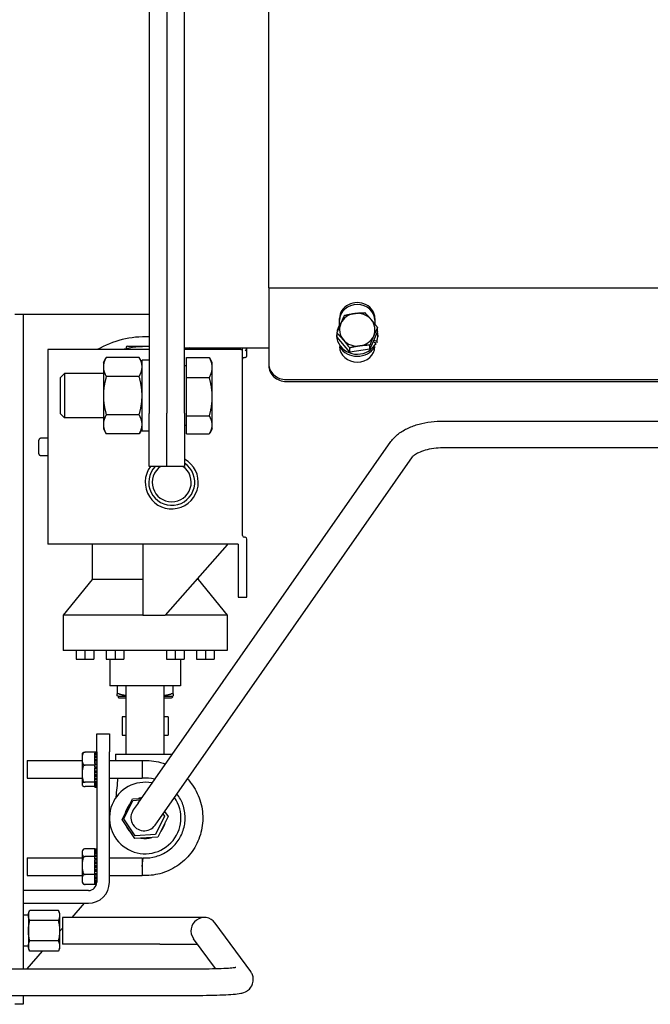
# Model space of a CAD drawing. Header units: inches. Extents: x 18 to 846, y -44 to 561.
# Tile 245 of 256: x 311.48 to 320.38, y 140.23 to 154.14. Entities that reach past the tile are written whole.
import ezdxf

# ---------------------------------------------------------------- set-up
doc = ezdxf.new("R2010")
doc.units = ezdxf.units.IN
doc.header["$LTSCALE"] = 24
doc.header["$MEASUREMENT"] = 0
doc.layers.add('Visible (ANSI)', color=7, linetype='Continuous', lineweight=30)

msp = doc.modelspace()

# ---------------------------------------------------------------- linework, layer by layer
at = {"layer": 'Visible (ANSI)'}
for p, q in [((313.30343, 166.70649), (313.30343, 148.58149)), ((313.80343, 148.58162), (313.80343, 166.70662)), ((313.55343, 166.45656), (313.55343, 148.58162)), ((314.99143, 150.35459), (314.99143, 165.07858)), ((314.99143, 150.35459), (314.99143, 149.28133)), ((314.99143, 150.35459), (331.99143, 150.35459)), ((313.30343, 149.97993), (311.40539, 149.97993)), ((311.52492, 149.97976), (311.40539, 149.97976)), ((311.52492, 149.97976), (311.52492, 140.73081)), ((315.99143, 149.8275), (315.99143, 149.92404)), ((316.49143, 149.92404), (316.49143, 149.84087)), ((316.52708, 149.73616), (316.42032, 149.48698)), ((316.52708, 149.73616), (316.52708, 149.79378)), ((315.94993, 149.68823), (315.94993, 149.6594)), ((315.95577, 149.65878), (315.95577, 149.7164)), ((316.13467, 149.44828), (315.95577, 149.65878)), ((316.5061, 149.57474), (316.46451, 149.59012)), ((316.49143, 149.58252), (316.46538, 149.59215)), ((316.47605, 149.61705), (316.51764, 149.60167)), ((316.49143, 149.58547), (316.49143, 149.58017)), ((316.51764, 149.60167), (316.51764, 149.57615)), ((316.53293, 149.68823), (316.53293, 149.6594)), ((313.30343, 149.48152), (311.87231, 149.48152)), ((311.87231, 149.48152), (311.87231, 146.73152)), ((312.98081, 149.51637), (312.98081, 149.49471)), ((312.99581, 149.53137), (313.30343, 149.53137)), ((313.80343, 149.50949), (314.99143, 149.50949)), ((314.59731, 149.48152), (313.80343, 149.48152)), ((314.55981, 149.50949), (314.55981, 149.49413)), ((314.55981, 149.49413), (314.55981, 149.48152)), ((314.59731, 149.48152), (314.62231, 149.48152)), ((314.62231, 149.48152), (314.62231, 149.49413)), ((314.62231, 146.85419), (314.62231, 149.48152)), ((314.68481, 149.50422), (314.68481, 149.50949)), ((314.68481, 149.3964), (314.68481, 149.50422)), ((316.13467, 149.44828), (316.13467, 149.5059)), ((316.42032, 149.48698), (316.13467, 149.44828)), ((316.42032, 149.48698), (316.42032, 149.54459)), ((316.5061, 149.55024), (316.5061, 149.57474)), ((312.65643, 149.30024), (312.6983, 149.37276)), ((313.16156, 149.37276), (312.6983, 149.37276)), ((313.20343, 149.30024), (313.16156, 149.37276)), ((313.20343, 148.33149), (313.20343, 149.33134)), ((313.30343, 149.33149), (313.27432, 149.33149)), ((313.82843, 149.37245), (314.15219, 149.37245)), ((313.82843, 149.08613), (313.82843, 149.37245)), ((314.19406, 149.30024), (314.158, 149.3627)), ((314.64731, 149.3714), (314.65981, 149.3714)), ((312.65643, 149.30024), (312.65643, 149.23744)), ((312.65643, 149.23744), (312.65643, 148.83149)), ((313.82843, 149.25337), (313.80343, 149.25337)), ((314.19406, 149.22929), (314.19406, 149.30024)), ((314.19406, 148.81565), (314.19406, 149.22929)), ((314.99143, 149.28133), (314.99143, 149.25401)), ((312.05343, 149.08989), (312.10753, 149.14399)), ((312.05343, 148.57309), (312.05343, 149.08989)), ((312.10753, 149.14399), (312.10753, 148.51899)), ((312.65643, 149.14399), (312.10753, 149.14399)), ((313.16156, 149.10213), (312.6983, 149.10213)), ((313.82843, 149.08613), (314.15219, 149.08613)), ((313.82843, 148.54517), (313.82843, 149.08613)), ((315.24143, 149.05894), (331.74143, 149.05894)), ((315.24143, 149.03162), (331.74143, 149.03162)), ((312.65643, 148.83149), (312.65643, 148.42554)), ((314.19406, 148.41785), (314.19406, 148.81565)), ((312.05343, 148.57309), (312.10753, 148.51899)), ((312.65643, 148.51899), (312.10753, 148.51899)), ((313.16156, 148.56086), (312.6983, 148.56086)), ((313.30343, 147.83149), (313.30343, 148.58149)), ((313.55343, 147.91261), (313.55343, 148.58162)), ((313.80343, 148.58162), (313.80343, 147.83161)), ((313.82843, 148.54517), (314.15219, 148.54517)), ((313.82843, 148.29054), (313.82843, 148.54517)), ((317.45926, 148.4728), (334.39218, 148.4728)), ((312.65643, 148.42554), (312.65643, 148.36274)), ((312.65643, 148.36274), (312.6983, 148.29023)), ((313.20343, 148.36274), (313.16156, 148.29023)), ((313.82843, 148.40962), (313.80343, 148.40962)), ((314.19406, 148.36274), (314.158, 148.30029)), ((314.19406, 148.36274), (314.19406, 148.41785)), ((311.74731, 148.00969), (311.74731, 148.20334)), ((311.80731, 148.22899), (311.77231, 148.22899)), ((311.80731, 148.22899), (311.80731, 148.23152)), ((311.87231, 148.23152), (311.80731, 148.23152)), ((313.16156, 148.29023), (312.6983, 148.29023)), ((313.30343, 148.33149), (313.20343, 148.33149)), ((313.82843, 148.29054), (314.15219, 148.29054)), ((313.14579, 143.07265), (316.71625, 148.18201)), ((317.45926, 148.0978), (334.39218, 148.0978)), ((311.77231, 147.98404), (311.80731, 147.98404)), ((311.80731, 147.98152), (311.80731, 147.98404)), ((311.87231, 147.98152), (311.80731, 147.98152)), ((313.45318, 142.85784), (317.02364, 147.96721)), ((313.55343, 147.83149), (313.30343, 147.83149)), ((313.55343, 147.83149), (313.55343, 147.91261)), ((313.55343, 147.83149), (313.55343, 147.83138)), ((313.80343, 147.83138), (313.55343, 147.83138)), ((313.80343, 147.83138), (313.80343, 147.83161)), ((314.65981, 146.82919), (314.64731, 146.82919)), ((314.68481, 145.98152), (314.68481, 146.80419)), ((314.55981, 146.73152), (311.87231, 146.73152)), ((312.49731, 146.73152), (312.49731, 146.23152)), ((313.21606, 146.73152), (313.21606, 145.73152)), ((314.4066, 146.72152), (313.52906, 145.73152)), ((314.4066, 146.73152), (314.4066, 146.72152)), ((314.55981, 146.73152), (314.55981, 145.98152)), ((313.99731, 146.25978), (313.99731, 146.23152)), ((312.49731, 146.23152), (312.09106, 145.73152)), ((313.21606, 146.23152), (312.49731, 146.23152)), ((313.99731, 146.23152), (313.97226, 146.23152)), ((313.99731, 146.23152), (314.40356, 145.73152)), ((314.55981, 145.98152), (314.68481, 145.98152)), ((313.21606, 145.73152), (312.09106, 145.73152)), ((312.09106, 145.73152), (312.09106, 145.23152)), ((313.21606, 145.73152), (313.24731, 145.73152)), ((313.24731, 145.73152), (313.52906, 145.73152)), ((314.40356, 145.73152), (313.52906, 145.73152)), ((314.40356, 145.73152), (314.40356, 145.23152)), ((314.40356, 145.23152), (312.09106, 145.23152)), ((312.27231, 145.23152), (312.27231, 145.10652)), ((312.39731, 145.23152), (312.39731, 145.10652)), ((312.52231, 145.23152), (312.52231, 145.10652)), ((312.69731, 145.23152), (312.69731, 145.10652)), ((312.82231, 145.23152), (312.82231, 145.10652)), ((312.94731, 145.23152), (312.94731, 145.10652)), ((313.54731, 145.23152), (313.54731, 145.10652)), ((313.67231, 145.23152), (313.67231, 145.10652)), ((313.79731, 145.23152), (313.79731, 145.10652)), ((313.97231, 145.23152), (313.97231, 145.10652)), ((314.09731, 145.23152), (314.09731, 145.10652)), ((314.22231, 145.23152), (314.22231, 145.10652)), ((312.27231, 145.10652), (312.39731, 145.10652)), ((312.39731, 145.10652), (312.52231, 145.10652)), ((312.69731, 145.10652), (312.82231, 145.10652)), ((312.74731, 145.10652), (312.74731, 144.73152)), ((312.82231, 145.10652), (312.94731, 145.10652)), ((313.54731, 145.10652), (313.67231, 145.10652)), ((313.67231, 145.10652), (313.79731, 145.10652)), ((313.74731, 145.10652), (313.74731, 144.73152)), ((313.97231, 145.10652), (314.09731, 145.10652)), ((314.09731, 145.10652), (314.22231, 145.10652)), ((313.74731, 144.73152), (312.74731, 144.73152)), ((312.85361, 144.73152), (312.85361, 144.61671)), ((312.97731, 143.76252), (312.97731, 144.73152)), ((313.51731, 143.76252), (313.51731, 144.73152)), ((313.64102, 144.61671), (313.64102, 144.73152)), ((312.85361, 144.58982), (312.85361, 144.61671)), ((312.86346, 144.58414), (312.85361, 144.58982)), ((312.87154, 144.61823), (312.85639, 144.61823)), ((312.86346, 144.58414), (312.97731, 144.58414)), ((312.86346, 144.58414), (312.86346, 144.57233)), ((313.51731, 144.58414), (313.63117, 144.58414)), ((313.63824, 144.61823), (313.62309, 144.61823)), ((313.63117, 144.58414), (313.64102, 144.58982)), ((313.63117, 144.58414), (313.63117, 144.57233)), ((313.64102, 144.61671), (313.64102, 144.58982)), ((312.87527, 144.56052), (312.97731, 144.56052)), ((313.51731, 144.56052), (313.61936, 144.56052)), ((312.92227, 144.29152), (312.92227, 144.03152)), ((312.97731, 144.29152), (312.92227, 144.29152)), ((313.57236, 144.29152), (313.51731, 144.29152)), ((313.57236, 144.29152), (313.57236, 144.03152)), ((312.56301, 143.80002), (312.56301, 144.05002)), ((312.56301, 144.05002), (312.74231, 144.05002)), ((312.74231, 144.05002), (312.74231, 143.80002)), ((312.92227, 144.03152), (312.97731, 144.03152)), ((313.51731, 144.03152), (313.57236, 144.03152)), ((312.35801, 143.76261), (312.35801, 143.33742)), ((312.53801, 143.79238), (312.39801, 143.79238)), ((312.53801, 143.7993), (312.53801, 143.80002)), ((312.53801, 143.80002), (312.56301, 143.80002)), ((312.53801, 143.7993), (312.56301, 143.7993)), ((312.53801, 143.79523), (312.53801, 143.7993)), ((312.56301, 143.79523), (312.53801, 143.79523)), ((312.53801, 143.79238), (312.53801, 143.79523)), ((312.53801, 143.79238), (312.53801, 143.77826)), ((312.53801, 143.78883), (312.56301, 143.78883)), ((312.56301, 143.77826), (312.53801, 143.77826)), ((312.53801, 143.76639), (312.53801, 143.77826)), ((312.53801, 143.76639), (312.56301, 143.76639)), ((312.53801, 143.74984), (312.53801, 143.76639)), ((312.56301, 143.74984), (312.53801, 143.74984)), ((312.53801, 143.73311), (312.53801, 143.74984)), ((312.56301, 143.80002), (312.56301, 141.95465)), ((312.74231, 141.95465), (312.74231, 143.80002)), ((312.82731, 143.76252), (313.62788, 143.76252)), ((312.82731, 143.76252), (312.82731, 143.67502)), ((311.57858, 143.67502), (311.57858, 143.42502)), ((311.57858, 143.67502), (312.35801, 143.67502)), ((312.53801, 143.6096), (312.39801, 143.6096)), ((312.53801, 143.73311), (312.56301, 143.73311)), ((312.53801, 143.7114), (312.53801, 143.73311)), ((312.56301, 143.7114), (312.53801, 143.7114)), ((312.53801, 143.69064), (312.53801, 143.7114)), ((312.53801, 143.69064), (312.56301, 143.69064)), ((312.53801, 143.66517), (312.53801, 143.69064)), ((312.53801, 143.66517), (312.53801, 143.66486)), ((312.56301, 143.66486), (312.53801, 143.66486)), ((312.53801, 143.64111), (312.53801, 143.66486)), ((312.53801, 143.64111), (312.56301, 143.64111)), ((312.53801, 143.63174), (312.53801, 143.64111)), ((312.53801, 143.63174), (312.53801, 143.6096)), ((312.53801, 143.61884), (312.56301, 143.61884)), ((312.56301, 143.61257), (312.53801, 143.61257)), ((312.53801, 143.6096), (312.53801, 143.60455)), ((312.53801, 143.58703), (312.53801, 143.60455)), ((312.74231, 143.67502), (313.20358, 143.67502)), ((313.20358, 143.67502), (313.20358, 143.55002)), ((312.53801, 143.58703), (312.56301, 143.58703)), ((312.53801, 143.57959), (312.53801, 143.58703)), ((312.53801, 143.57959), (312.53801, 143.56525)), ((312.53801, 143.56979), (312.56301, 143.56979)), ((312.53801, 143.55714), (312.53801, 143.56525)), ((312.56301, 143.55714), (312.53801, 143.55714)), ((312.53801, 143.53108), (312.53801, 143.55714)), ((312.53801, 143.53108), (312.56301, 143.53108)), ((312.53801, 143.51974), (312.53801, 143.53108)), ((312.53801, 143.51974), (312.56301, 143.51974)), ((312.53801, 143.50136), (312.53801, 143.51974)), ((312.56301, 143.50136), (312.53801, 143.50136)), ((312.53801, 143.47608), (312.53801, 143.50136)), ((312.53801, 143.47608), (312.56301, 143.47608)), ((312.53801, 143.47121), (312.53801, 143.47608)), ((312.53801, 143.47121), (312.56301, 143.47121)), ((312.53801, 143.44801), (312.53801, 143.47121)), ((313.20358, 143.55002), (313.20358, 143.42502)), ((311.57858, 143.42502), (312.35801, 143.42502)), ((312.53801, 143.36723), (312.39801, 143.36723)), ((312.56301, 143.44801), (312.53801, 143.44801)), ((312.53801, 143.4248), (312.53801, 143.44801)), ((312.53801, 143.4248), (312.53801, 143.4199)), ((312.53801, 143.4248), (312.56301, 143.4248)), ((312.53801, 143.39978), (312.53801, 143.4199)), ((312.56301, 143.39978), (312.53801, 143.39978)), ((312.53801, 143.37979), (312.53801, 143.39978)), ((312.53801, 143.37979), (312.53801, 143.36723)), ((312.53801, 143.37979), (312.56301, 143.37979)), ((312.53801, 143.36723), (312.53801, 143.36381)), ((312.53801, 143.35908), (312.53801, 143.36381)), ((312.56301, 143.35908), (312.53801, 143.35908)), ((312.53801, 143.34331), (312.53801, 143.35908)), ((312.53801, 143.34331), (312.56301, 143.34331)), ((312.53801, 143.32796), (312.53801, 143.34331)), ((312.56301, 143.32796), (312.53801, 143.32796)), ((312.53801, 143.3172), (312.53801, 143.32796)), ((312.74231, 143.42502), (313.20358, 143.42502)), ((312.53801, 143.30765), (312.39801, 143.30765)), ((312.53801, 143.3172), (312.56301, 143.3172)), ((312.53801, 143.30797), (312.53801, 143.3172)), ((312.56301, 143.30797), (312.53801, 143.30797)), ((312.53801, 143.30277), (312.53801, 143.30797)), ((312.53801, 143.30277), (312.56301, 143.30277)), ((312.53801, 143.30012), (312.53801, 143.30277)), ((312.56301, 143.30012), (312.53801, 143.30012)), ((312.53801, 143.30002), (312.53801, 143.30012)), ((312.53801, 143.30002), (312.56301, 143.30002)), ((312.92405, 142.84227), (313.06815, 143.13234)), ((312.94349, 142.85163), (313.07243, 143.1112)), ((313.06815, 143.13234), (313.19297, 143.14016)), ((313.07243, 143.1112), (313.17733, 143.11777)), ((313.14579, 143.07265), (313.07906, 142.97715)), ((313.4987, 142.92298), (313.52201, 142.88787)), ((313.52186, 142.95613), (313.57057, 142.88276)), ((313.10322, 142.57244), (312.92405, 142.84227)), ((313.10381, 142.61018), (312.94349, 142.85163)), ((313.38644, 142.76235), (313.45318, 142.85784)), ((313.52201, 142.88787), (313.39307, 142.6283)), ((313.57057, 142.88276), (313.42648, 142.59269)), ((313.39307, 142.6283), (313.10381, 142.61018)), ((313.42648, 142.59269), (313.10322, 142.57244)), ((312.35801, 142.38761), (312.35801, 141.96242)), ((312.53801, 142.42691), (312.39801, 142.42691)), ((312.53801, 142.42691), (312.53801, 142.42456)), ((312.53801, 142.42457), (312.56301, 142.42457)), ((312.56301, 142.42456), (312.53801, 142.42456)), ((312.53801, 142.42163), (312.53801, 142.42456)), ((312.53801, 142.42163), (312.56301, 142.42163)), ((312.53801, 142.41494), (312.53801, 142.42163)), ((312.56301, 142.41494), (312.53801, 142.41494)), ((312.53801, 142.40632), (312.53801, 142.41494)), ((312.53801, 142.3933), (312.53801, 142.40632)), ((312.53801, 142.40632), (312.56301, 142.40632)), ((312.53801, 142.37942), (312.53801, 142.3933)), ((312.56301, 142.3933), (312.53801, 142.3933)), ((312.53801, 142.37942), (312.56301, 142.37942)), ((312.53801, 142.36071), (312.53801, 142.37942)), ((312.56301, 142.36071), (312.53801, 142.36071)), ((312.53801, 142.34227), (312.53801, 142.36071)), ((311.57858, 142.30002), (311.57858, 142.05002)), ((311.57858, 142.30002), (312.35801, 142.30002)), ((312.53801, 142.31723), (312.39801, 142.31723)), ((312.53801, 142.34227), (312.56301, 142.34227)), ((312.53801, 142.33051), (312.53801, 142.34227)), ((312.53801, 142.33051), (312.53801, 142.31723)), ((312.56301, 142.3188), (312.53801, 142.3188)), ((312.53801, 142.31723), (312.53801, 142.31198)), ((312.53801, 142.29672), (312.53801, 142.31198)), ((312.53801, 142.29672), (312.56301, 142.29672)), ((312.53801, 142.28603), (312.53801, 142.29672)), ((312.53801, 142.28603), (312.53801, 142.27114)), ((312.53801, 142.27194), (312.56301, 142.27194)), ((312.53801, 142.26969), (312.53801, 142.27114)), ((312.56301, 142.26969), (312.53801, 142.26969)), ((312.53801, 142.24508), (312.53801, 142.26969)), ((312.53801, 142.24508), (312.56301, 142.24508)), ((312.53801, 142.22468), (312.53801, 142.24508)), ((312.53801, 142.22468), (312.56301, 142.22468)), ((312.53801, 142.21583), (312.53801, 142.22468)), ((312.56301, 142.21583), (312.53801, 142.21583)), ((312.53801, 142.18992), (312.53801, 142.21583)), ((312.74231, 142.30002), (313.20358, 142.30002)), ((313.20358, 142.30002), (313.20358, 142.17502)), ((313.20358, 142.17502), (313.21942, 142.29901)), ((312.53801, 142.18992), (312.56301, 142.18992)), ((312.53801, 142.17493), (312.53801, 142.18992)), ((312.53801, 142.17493), (312.56301, 142.17493)), ((312.53801, 142.15992), (312.53801, 142.17493)), ((312.56301, 142.15992), (312.53801, 142.15992)), ((312.53801, 142.13402), (312.53801, 142.15992)), ((312.53801, 142.13402), (312.56301, 142.13402)), ((312.53801, 142.12673), (312.53801, 142.13402)), ((312.53801, 142.12673), (312.53801, 142.12007)), ((312.53801, 142.12519), (312.56301, 142.12519)), ((312.53801, 142.10477), (312.53801, 142.12007)), ((312.56301, 142.10477), (312.53801, 142.10477)), ((312.53801, 142.08017), (312.53801, 142.10477)), ((312.53801, 142.08017), (312.56301, 142.08017)), ((312.53801, 142.07981), (312.53801, 142.08017)), ((312.53801, 142.07981), (312.53801, 142.06534)), ((312.53801, 142.07794), (312.56301, 142.07794)), ((313.20358, 142.17502), (313.20358, 142.05002)), ((311.57858, 142.05002), (312.35801, 142.05002)), ((312.53801, 142.06534), (312.39801, 142.06534)), ((312.53801, 142.06534), (312.53801, 142.05717)), ((312.53801, 142.05314), (312.53801, 142.05717)), ((312.56301, 142.05314), (312.53801, 142.05314)), ((312.53801, 142.03108), (312.53801, 142.05314)), ((312.53801, 142.03108), (312.56301, 142.03108)), ((312.53801, 142.03108), (312.53801, 142.03067)), ((312.53801, 142.00763), (312.53801, 142.03067)), ((312.56301, 142.00763), (312.53801, 142.00763)), ((312.53801, 141.9892), (312.53801, 142.00763)), ((312.53801, 141.9892), (312.56301, 141.9892)), ((312.53801, 141.9705), (312.53801, 141.9892)), ((312.56301, 141.9705), (312.53801, 141.9705)), ((312.53801, 141.95664), (312.53801, 141.9705)), ((312.53801, 141.95664), (312.56301, 141.95664)), ((312.53801, 141.94364), (312.53801, 141.95664)), ((312.5625, 141.94364), (312.53801, 141.94364)), ((312.53801, 141.93503), (312.53801, 141.94364)), ((312.53801, 141.93503), (312.56137, 141.93503)), ((312.53801, 141.92837), (312.53801, 141.93503)), ((312.74231, 142.05002), (313.20358, 142.05002)), ((312.44501, 141.83665), (311.52492, 141.83665)), ((312.53801, 141.92312), (312.39801, 141.92312)), ((312.56005, 141.92837), (312.53801, 141.92837)), ((312.53801, 141.92609), (312.53801, 141.92837)), ((312.53801, 141.92609), (312.53801, 141.92312)), ((312.53801, 141.92546), (312.55935, 141.92546)), ((311.52492, 141.65735), (312.44501, 141.65735)), ((312.38629, 141.65735), (312.21045, 141.45639)), ((311.59899, 141.51889), (311.61703, 141.55757)), ((311.59899, 141.51889), (311.59899, 141.4854)), ((312.02096, 141.55757), (311.61703, 141.55757)), ((312.03899, 141.51889), (312.02096, 141.55757)), ((312.03899, 141.51889), (312.03899, 141.4854)), ((311.59899, 141.48764), (311.52492, 141.48764)), ((311.59899, 141.4854), (311.59899, 141.26889)), ((312.02096, 141.41323), (311.61703, 141.41323)), ((312.03899, 141.4854), (312.03899, 141.26889)), ((312.07959, 141.45639), (312.07959, 141.08139)), ((313.4562, 141.45639), (312.07959, 141.45639)), ((314.0812, 141.45639), (313.4562, 141.45639)), ((314.23337, 141.37845), (314.23244, 141.37972)), ((314.73685, 140.69142), (314.23337, 141.37845)), ((311.59899, 141.26889), (311.59899, 141.05239)), ((312.07959, 141.30683), (312.03899, 141.26044)), ((312.03899, 141.26889), (312.03899, 141.05239)), ((312.02096, 141.12455), (311.61703, 141.12455)), ((313.92996, 141.15806), (313.93089, 141.15679)), ((314.24025, 140.73465), (313.93089, 141.15679)), ((311.59899, 141.05014), (311.52492, 141.05014)), ((311.7938, 140.98022), (311.57557, 140.73081)), ((311.59899, 141.05239), (311.59899, 141.01889)), ((311.59899, 141.01889), (311.61703, 140.98022)), ((312.02096, 140.98022), (311.61703, 140.98022)), ((312.03899, 141.01889), (312.02096, 140.98022)), ((312.03899, 141.05239), (312.03899, 141.01889)), ((313.4562, 141.08139), (312.07959, 141.08139)), ((313.4562, 141.08139), (313.98615, 141.08139)), ((309.41165, 140.73081), (313.96116, 140.73081)), ((309.41165, 140.35581), (313.96116, 140.35581)), ((311.52492, 140.35581), (311.52492, 140.22976)), ((311.52492, 140.22976), (311.40539, 140.22976))]:
    msp.add_line(p, q, dxfattribs=at)
for centre, radius, start, end in [((313.24731, 148.30417), 1.359, 87.633541, 119.964741), ((313.24731, 148.30417), 1.22, 87.363739, 105.195282), ((312.99581, 149.51637), 0.015, 90, 180), ((313.24731, 148.30417), 1.359, 60.035259, 62.488677), ((314.64731, 149.3464), 0.025, 90, 180), ((314.65981, 149.3964), 0.025, 270, 0), ((313.62231, 147.60652), 0.375, 143.134451, 61.120374), ((313.62231, 147.60652), 0.325, 136.192501, 56.132495), ((313.62231, 147.60652), 0.275, 125.105051, 54.852823), ((314.64731, 146.85419), 0.025, 180, 270), ((314.65981, 146.80419), 0.025, 0, 90), ((312.87527, 144.57233), 0.01181, 180, 270), ((313.61936, 144.57233), 0.01181, 270, 0), ((312.39801, 143.76261), 0.04, 161.771115, 180), ((312.39801, 143.33742), 0.04, 180, 198.228885), ((313.24731, 142.86252), 0.505, 78.827955, 35.210938), ((313.24731, 142.86252), 0.29129, 137.943734, 169.223812), ((313.24731, 142.86252), 0.29129, 99.393314, 109.223812), ((313.23275, 142.86975), 0.1875, 145.05387, 325.05387), ((313.24731, 142.86252), 0.29129, 17.943734, 19.003864), ((313.24731, 142.86252), 0.29129, 197.943734, 229.223812), ((313.24731, 142.86252), 0.29129, 317.943734, 349.223812), ((313.24731, 142.86252), 0.29129, 257.943734, 289.223812), ((312.39801, 142.38761), 0.04, 130.872976, 180), ((312.39801, 141.96242), 0.04, 180, 229.127024), ((312.44501, 141.95465), 0.2973, 270, 0), ((312.44501, 141.95465), 0.118, 270, 0), ((314.0812, 141.26889), 0.1875, 36.235026, 216.235026)]:
    msp.add_arc(centre, radius, start, end, dxfattribs=at)
for centre, major_axis, ratio, start_param, end_param in [((316.24143, 149.92404), (-0.25, 0), 0.88957001, 3.14159265, 6.28318531), ((316.24143, 149.89673), (0.25, 0), 0.88957001, 0, 3.14159265), ((316.24143, 149.76335), (-0.25, 0), 0.92909555, 3.80995365, 4.8571512), ((316.24143, 149.76335), (-0.25, 0), 0.92909555, 4.8571512, 5.90434876), ((316.24143, 149.76335), (0.25, 0), 0.92909555, 5.90434876, 6.95154631), ((316.24143, 149.68823), (-0.2915, 0), 0.92909555, 5.62126451, 8.99239954), ((316.24143, 149.76335), (-0.25, 0), 0.92909555, 5.90434876, 6.95154631), ((316.24143, 149.68823), (0.2915, 0), 0.92909555, 5.95789063, 6.4837672), ((316.24143, 149.76335), (0.25, 0), 0.92909555, 3.80995365, 4.8571512), ((316.24143, 149.76335), (0.25, 0), 0.92909555, 4.8571512, 5.90434876), ((314.65981, 149.4793), (0.02413, 0.02413), 0.270885, 4.44785246, 5.49505001), ((314.65981, 149.50422), (0, -0.02508), 0.99686429, 1.04719755, 1.57079633), ((316.24143, 149.52819), (0.25, 0), 0.88957001, 3.15410288, 6.27067508), ((316.24143, 149.65938), (0.2915, 0), 0.92909555, 3.68291718, 5.74186078), ((313.27432, 148.83149), (-2.83564, 0), 0.17632698, 4.71238898, 4.73739159), ((315.24143, 149.28133), (-0.25, 0), 0.88957001, 0, 1.57079633), ((315.24143, 149.25401), (-0.25, 0), 0.88957001, 0, 1.57079633)]:
    msp.add_ellipse(centre, major_axis=major_axis, ratio=ratio, start_param=start_param, end_param=end_param, dxfattribs=at)
for points, weights in [([(316.20536, 149.9932), (316.27165, 150.00217), (316.34819, 150.00428)], [1, 1.0379548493, 1]), ([(316.34819, 150.00428), (316.39613, 149.95614), (316.43764, 149.90729)], [1, 1.0379548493, 1]), ([(316.00915, 149.84926), (316.03393, 149.90708), (316.06254, 149.96559)], [1, 1.0379548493, 1]), ([(316.06254, 149.96559), (316.13908, 149.98422), (316.20536, 149.9932)], [1, 1.0379548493, 1]), ([(316.43764, 149.90729), (316.47915, 149.85845), (316.52708, 149.79378)], [1, 1.0379548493, 1]), ([(315.95577, 149.7164), (315.98438, 149.79143), (316.00915, 149.84926)], [1, 1.0379548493, 1]), ([(316.52708, 149.79378), (316.49848, 149.73527), (316.4737, 149.67745)], [1, 1.0379548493, 1]), ([(316.04522, 149.61941), (316.00371, 149.66826), (315.95577, 149.7164)], [1, 1.0379548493, 1]), ([(316.13467, 149.5059), (316.08673, 149.57057), (316.04522, 149.61941)], [1, 1.0379548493, 1]), ([(316.4737, 149.67745), (316.44893, 149.61962), (316.42032, 149.54459)], [1, 1.0379548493, 1]), ([(316.27749, 149.53351), (316.21121, 149.52453), (316.13467, 149.5059)], [1, 1.0379548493, 1]), ([(316.42032, 149.54459), (316.34378, 149.54249), (316.27749, 149.53351)], [1, 1.0379548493, 1]), ([(312.6983, 149.37276), (312.65643, 149.30024), (312.65643, 149.23744)], [1, 1.0379548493, 1]), ([(313.20343, 149.23744), (313.20343, 149.30024), (313.16156, 149.37276)], [1, 1.0379548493, 1]), ([(314.19406, 149.22929), (314.19406, 149.29573), (314.15219, 149.37245)], [1, 1.0379548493, 1]), ([(314.15219, 149.37245), (314.15521, 149.36753), (314.158, 149.3627)], [1, 1.00264443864, 1.00492038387]), ([(312.65643, 149.23744), (312.65643, 149.17464), (312.6983, 149.10213)], [1, 1.0379548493, 1]), ([(313.16156, 149.10213), (313.20343, 149.17464), (313.20343, 149.23744)], [1, 1.0379548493, 1]), ([(314.15219, 149.08613), (314.19406, 149.16285), (314.19406, 149.22929)], [1, 1.0379548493, 1]), ([(312.6983, 149.10213), (312.65643, 148.95709), (312.65643, 148.83149)], [1, 1.0379548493, 1]), ([(313.20343, 148.83149), (313.20343, 148.95709), (313.16156, 149.10213)], [1, 1.0379548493, 1]), ([(314.19406, 148.81565), (314.19406, 148.94118), (314.15219, 149.08613)], [1, 1.0379548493, 1]), ([(312.65643, 148.83149), (312.65643, 148.70589), (312.6983, 148.56086)], [1, 1.0379548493, 1]), ([(313.16156, 148.56086), (313.20343, 148.70589), (313.20343, 148.83149)], [1, 1.0379548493, 1]), ([(314.15219, 148.54517), (314.19406, 148.69012), (314.19406, 148.81565)], [1, 1.0379548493, 1]), ([(312.6983, 148.56086), (312.65643, 148.48834), (312.65643, 148.42554)], [1, 1.0379548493, 1]), ([(313.20343, 148.42554), (313.20343, 148.48834), (313.16156, 148.56086)], [1, 1.0379548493, 1]), ([(314.19406, 148.41785), (314.19406, 148.47694), (314.15219, 148.54517)], [1, 1.0379548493, 1]), ([(312.65643, 148.42554), (312.65643, 148.36274), (312.6983, 148.29023)], [1, 1.0379548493, 1]), ([(313.16156, 148.29023), (313.20343, 148.36274), (313.20343, 148.42554)], [1, 1.0379548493, 1]), ([(314.15219, 148.29054), (314.19406, 148.35877), (314.19406, 148.41785)], [1, 1.0379548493, 1]), ([(312.87977, 144.61671), (312.93072, 144.60151), (312.97731, 144.59499)], [1.18490489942, 1.22354154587, 1.24088154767]), ([(313.51731, 144.59499), (313.56391, 144.60151), (313.61486, 144.61671)], [1.24088154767, 1.22354154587, 1.18490489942]), ([(311.59899, 141.4854), (311.59899, 141.51889), (311.61703, 141.55757)], [1, 1.05684474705, 1.0367295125]), ([(312.02096, 141.55757), (312.03899, 141.51889), (312.03899, 141.4854)], [1.0367295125, 1.05684474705, 1]), ([(311.61703, 141.41323), (311.59899, 141.45191), (311.59899, 141.4854)], [1.0367295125, 1.05684474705, 1]), ([(311.59899, 141.26889), (311.59899, 141.33588), (311.61703, 141.41323)], [1, 1.05684474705, 1.0367295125]), ([(312.03899, 141.4854), (312.03899, 141.45191), (312.02096, 141.41323)], [1, 1.05684474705, 1.0367295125]), ([(312.02096, 141.41323), (312.03899, 141.33588), (312.03899, 141.26889)], [1.0367295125, 1.05684474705, 1]), ([(311.61703, 141.12455), (311.59899, 141.20191), (311.59899, 141.26889)], [1.0367295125, 1.05684474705, 1]), ([(312.03899, 141.26889), (312.03899, 141.20191), (312.02096, 141.12455)], [1, 1.05684474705, 1.0367295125]), ([(311.59899, 141.05239), (311.59899, 141.08588), (311.61703, 141.12455)], [1, 1.05684474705, 1.0367295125]), ([(312.02096, 141.12455), (312.03899, 141.08588), (312.03899, 141.05239)], [1.0367295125, 1.05684474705, 1]), ([(311.61703, 140.98022), (311.59899, 141.01889), (311.59899, 141.05239)], [1.0367295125, 1.05684474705, 1]), ([(312.03899, 141.05239), (312.03899, 141.01889), (312.02096, 140.98022)], [1, 1.05684474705, 1.0367295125])]:
    msp.add_rational_spline(points, weights, degree=2, dxfattribs=at)
for points, knots in [([(316.71625, 148.18201), (316.74652, 148.22532), (316.78367, 148.26183), (316.86601, 148.32456), (316.9114, 148.35089), (317.00859, 148.39564), (317.06045, 148.41402), (317.16887, 148.44342), (317.22544, 148.45443), (317.3411, 148.46912), (317.40018, 148.4728), (317.45926, 148.4728)], [3.4811248, 3.4811248, 3.4811248, 3.4811248, 3.72737764, 3.72737764, 3.97363047, 3.97363047, 4.21988331, 4.21988331, 4.46613614, 4.46613614, 4.71238898, 4.71238898, 4.71238898, 4.71238898]), ([(311.77231, 148.22899), (311.76925, 148.22899), (311.76565, 148.22826), (311.75997, 148.22588), (311.7569, 148.2238), (311.75252, 148.21936), (311.75045, 148.21621), (311.74805, 148.21033), (311.74731, 148.20655), (311.74731, 148.20334)], [0, 0, 0, 0, 0.0233325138, 0.0233325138, 0.0469107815, 0.0469107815, 0.0708665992, 0.0708665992, 0.0953078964, 0.0953078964, 0.0953078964, 0.0953078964]), ([(317.02364, 147.96721), (317.02753, 147.97278), (317.03649, 147.983), (317.06654, 148.00592), (317.0867, 148.01836), (317.13824, 148.04285), (317.17021, 148.05483), (317.24166, 148.07495), (317.28114, 148.08311), (317.36401, 148.09434), (317.40741, 148.09742), (317.4537, 148.09779), (317.45648, 148.0978), (317.45926, 148.0978)], [3.4811248, 3.4811248, 3.4811248, 3.4811248, 3.72673993, 3.72673993, 3.95790668, 3.95790668, 4.20415952, 4.20415952, 4.45041235, 4.45041235, 4.69666519, 4.69666519, 4.71238898, 4.71238898, 4.71238898, 4.71238898]), ([(311.74731, 148.00969), (311.74731, 148.00648), (311.74805, 148.0027), (311.75045, 147.99682), (311.75252, 147.99367), (311.7569, 147.98923), (311.75997, 147.98715), (311.76565, 147.98477), (311.76925, 147.98404), (311.77231, 147.98404)], [0.2874047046, 0.2874047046, 0.2874047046, 0.2874047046, 0.3118460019, 0.3118460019, 0.3358018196, 0.3358018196, 0.3593800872, 0.3593800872, 0.3827126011, 0.3827126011, 0.3827126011, 0.3827126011]), ([(312.85639, 144.61823), (312.85489, 144.61823), (312.85393, 144.61786), (312.85364, 144.61701), (312.85362, 144.61686), (312.85361, 144.61671)], [-0.2890689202, -0.2890689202, -0.2890689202, -0.2890689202, -0.2648421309, -0.2648421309, -0.2604270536, -0.2604270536, -0.2604270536, -0.2604270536]), ([(312.87977, 144.61671), (312.87926, 144.61686), (312.87876, 144.61701), (312.87557, 144.61786), (312.87323, 144.61823), (312.87154, 144.61823)], [-0.1297493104, -0.1297493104, -0.1297493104, -0.1297493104, -0.1253342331, -0.1253342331, -0.1011074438, -0.1011074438, -0.1011074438, -0.1011074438]), ([(313.62309, 144.61823), (313.6214, 144.61823), (313.61906, 144.61786), (313.61587, 144.61701), (313.61537, 144.61686), (313.61486, 144.61671)], [-0.2890689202, -0.2890689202, -0.2890689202, -0.2890689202, -0.2648421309, -0.2648421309, -0.2604270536, -0.2604270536, -0.2604270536, -0.2604270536]), ([(313.64102, 144.61671), (313.64101, 144.61686), (313.64099, 144.61701), (313.6407, 144.61786), (313.63974, 144.61823), (313.63824, 144.61823)], [-0.1297493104, -0.1297493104, -0.1297493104, -0.1297493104, -0.1253342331, -0.1253342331, -0.1011074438, -0.1011074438, -0.1011074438, -0.1011074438]), ([(312.39801, 143.79238), (312.39484, 143.79238), (312.39115, 143.79168), (312.38452, 143.78925), (312.38072, 143.78678), (312.37362, 143.78043), (312.36999, 143.77492), (312.36276, 143.75972), (312.36075, 143.74792), (312.35862, 143.72405), (312.35849, 143.71198), (312.35849, 143.69001), (312.35862, 143.67794), (312.36075, 143.65406), (312.36276, 143.64227), (312.36999, 143.62707), (312.37362, 143.62156), (312.38072, 143.61521), (312.38452, 143.61274), (312.39115, 143.6103), (312.39484, 143.6096), (312.39801, 143.6096)], [-1.02484287, -1.02484287, -1.02484287, -1.02484287, -1.000634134, -1.000634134, -0.968185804, -0.968185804, -0.914627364, -0.914627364, -0.798927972, -0.798927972, -0.68322858, -0.68322858, -0.567529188, -0.567529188, -0.451829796, -0.451829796, -0.398271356, -0.398271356, -0.365823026, -0.365823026, -0.34161429, -0.34161429, -0.34161429, -0.34161429]), ([(312.36002, 143.77512), (312.36116, 143.77862), (312.36323, 143.78206), (312.36999, 143.78669), (312.37362, 143.78849), (312.38072, 143.79056), (312.38452, 143.79136), (312.39115, 143.79216), (312.39484, 143.79238), (312.39801, 143.79238)], [-0.55641863, -0.55641863, -0.55641863, -0.55641863, -0.451829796, -0.451829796, -0.398271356, -0.398271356, -0.365823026, -0.365823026, -0.34161429, -0.34161429, -0.34161429, -0.34161429]), ([(312.39801, 143.6096), (312.39484, 143.6096), (312.39115, 143.60867), (312.38452, 143.60545), (312.38072, 143.60217), (312.37362, 143.59375), (312.36999, 143.58644), (312.36276, 143.56629), (312.36075, 143.55065), (312.35862, 143.51899), (312.35849, 143.50299), (312.35849, 143.47385), (312.35862, 143.45784), (312.36075, 143.42619), (312.36276, 143.41054), (312.36999, 143.39039), (312.37362, 143.38309), (312.38072, 143.37467), (312.38452, 143.37139), (312.39115, 143.36816), (312.39484, 143.36723), (312.39801, 143.36723)], [-1.02484287, -1.02484287, -1.02484287, -1.02484287, -1.000634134, -1.000634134, -0.968185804, -0.968185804, -0.914627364, -0.914627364, -0.798927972, -0.798927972, -0.68322858, -0.68322858, -0.567529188, -0.567529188, -0.451829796, -0.451829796, -0.398271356, -0.398271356, -0.365823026, -0.365823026, -0.34161429, -0.34161429, -0.34161429, -0.34161429]), ([(313.20358, 143.67502), (313.29136, 143.67974), (313.38105, 143.66993), (313.48794, 143.64014), (313.50996, 143.63296), (313.53167, 143.62484)], [0, 0, 0, 0, 0.669816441, 0.669816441, 0.845543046, 0.845543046, 0.845543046, 0.845543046]), ([(312.39801, 143.36723), (312.39484, 143.36723), (312.39115, 143.367), (312.38452, 143.36621), (312.38072, 143.36541), (312.37362, 143.36333), (312.36999, 143.36154), (312.36276, 143.35658), (312.36075, 143.35274), (312.35862, 143.34496), (312.35849, 143.34102), (312.35849, 143.33386), (312.35862, 143.32992), (312.36075, 143.32214), (312.36276, 143.31829), (312.36999, 143.31334), (312.37362, 143.31154), (312.38072, 143.30947), (312.38452, 143.30867), (312.39115, 143.30787), (312.39484, 143.30765), (312.39801, 143.30765)], [-1.02484287, -1.02484287, -1.02484287, -1.02484287, -1.000634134, -1.000634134, -0.968185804, -0.968185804, -0.914627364, -0.914627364, -0.798927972, -0.798927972, -0.68322858, -0.68322858, -0.567529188, -0.567529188, -0.451829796, -0.451829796, -0.398271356, -0.398271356, -0.365823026, -0.365823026, -0.34161429, -0.34161429, -0.34161429, -0.34161429]), ([(313.84341, 143.41627), (313.86241, 143.39585), (313.88034, 143.37449), (313.95011, 143.28195), (313.99212, 143.20179), (314.0475, 143.03438), (314.06159, 142.94498), (314.06035, 142.76866), (314.04502, 142.67946), (313.9873, 142.51285), (313.94417, 142.43328), (313.83606, 142.29399), (313.76968, 142.23246), (313.62261, 142.13519), (313.54001, 142.0982), (313.37338, 142.05427), (313.28762, 142.04549), (313.20358, 142.05002)], [1.80215218, 1.80215218, 1.80215218, 1.80215218, 2.01348662, 2.01348662, 2.68528724, 2.68528724, 3.35708063, 3.35708063, 4.02888143, 4.02888143, 4.70068191, 4.70068191, 5.37248248, 5.37248248, 6.04427586, 6.04427586, 6.6856012, 6.6856012, 6.6856012, 6.6856012]), ([(313.21942, 142.29901), (313.2803, 142.29599), (313.34246, 142.30307), (313.45993, 142.33635), (313.51673, 142.36304), (313.61746, 142.43235), (313.6627, 142.47585), (313.73588, 142.57379), (313.76477, 142.6295), (313.80267, 142.74574), (313.81217, 142.80777), (313.81078, 142.93003), (313.79988, 142.99183), (313.76012, 143.10503), (313.73146, 143.15811), (313.69572, 143.20493)], [0, 0, 0, 0, 0.46445317, 0.46445317, 0.93032454, 0.93032454, 1.39614466, 1.39614466, 1.8619617, 1.8619617, 2.32778382, 2.32778382, 2.79360572, 2.79360572, 3.24201525, 3.24201525, 3.24201525, 3.24201525]), ([(312.39801, 142.42691), (312.39484, 142.42691), (312.39115, 142.42649), (312.38452, 142.42503), (312.38072, 142.42354), (312.37362, 142.41973), (312.36999, 142.41643), (312.36276, 142.40731), (312.36075, 142.40023), (312.35862, 142.3859), (312.35849, 142.37866), (312.35849, 142.36547), (312.35862, 142.35823), (312.36075, 142.34391), (312.36276, 142.33683), (312.36999, 142.32771), (312.37362, 142.3244), (312.38072, 142.32059), (312.38452, 142.31911), (312.39115, 142.31765), (312.39484, 142.31723), (312.39801, 142.31723)], [-1.02484287, -1.02484287, -1.02484287, -1.02484287, -1.000634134, -1.000634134, -0.968185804, -0.968185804, -0.914627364, -0.914627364, -0.798927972, -0.798927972, -0.68322858, -0.68322858, -0.567529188, -0.567529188, -0.451829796, -0.451829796, -0.398271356, -0.398271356, -0.365823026, -0.365823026, -0.34161429, -0.34161429, -0.34161429, -0.34161429]), ([(312.39801, 142.31723), (312.39484, 142.31723), (312.39115, 142.31626), (312.38452, 142.31291), (312.38072, 142.3095), (312.37362, 142.30075), (312.36999, 142.29316), (312.36276, 142.27221), (312.36075, 142.25595), (312.35862, 142.22306), (312.35849, 142.20642), (312.35849, 142.17614), (312.35862, 142.15951), (312.36075, 142.12661), (312.36276, 142.11035), (312.36999, 142.08941), (312.37362, 142.08181), (312.38072, 142.07306), (312.38452, 142.06965), (312.39115, 142.0663), (312.39484, 142.06534), (312.39801, 142.06534)], [-1.02484287, -1.02484287, -1.02484287, -1.02484287, -1.000634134, -1.000634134, -0.968185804, -0.968185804, -0.914627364, -0.914627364, -0.798927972, -0.798927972, -0.68322858, -0.68322858, -0.567529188, -0.567529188, -0.451829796, -0.451829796, -0.398271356, -0.398271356, -0.365823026, -0.365823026, -0.34161429, -0.34161429, -0.34161429, -0.34161429]), ([(312.39801, 142.06534), (312.39484, 142.06534), (312.39115, 142.06479), (312.38452, 142.0629), (312.38072, 142.06097), (312.37362, 142.05603), (312.36999, 142.05175), (312.36276, 142.03992), (312.36075, 142.03074), (312.35862, 142.01217), (312.35849, 142.00278), (312.35849, 141.98568), (312.35862, 141.97629), (312.36075, 141.95772), (312.36276, 141.94854), (312.36999, 141.93671), (312.37362, 141.93243), (312.38072, 141.92749), (312.38452, 141.92556), (312.39115, 141.92367), (312.39484, 141.92312), (312.39801, 141.92312)], [-1.02484287, -1.02484287, -1.02484287, -1.02484287, -1.000634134, -1.000634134, -0.968185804, -0.968185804, -0.914627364, -0.914627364, -0.798927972, -0.798927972, -0.68322858, -0.68322858, -0.567529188, -0.567529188, -0.451829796, -0.451829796, -0.398271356, -0.398271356, -0.365823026, -0.365823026, -0.34161429, -0.34161429, -0.34161429, -0.34161429]), ([(312.39801, 141.92312), (312.39484, 141.92312), (312.39115, 141.92354), (312.38452, 141.925), (312.38072, 141.92649), (312.37575, 141.92916), (312.37367, 141.93064), (312.37188, 141.93219)], [-1.02484287, -1.02484287, -1.02484287, -1.02484287, -1.0006341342, -1.0006341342, -0.9681858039, -0.9681858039, -0.9403845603, -0.9403845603, -0.9403845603, -0.9403845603]), ([(313.96116, 140.73081), (314.02556, 140.73081), (314.08996, 140.73139), (314.2118, 140.73366), (314.26928, 140.73534), (314.37038, 140.73954), (314.41431, 140.74205), (314.48124, 140.74723), (314.50617, 140.75004), (314.52253, 140.75256), (314.52517, 140.75308), (314.52571, 140.75319), (314.52573, 140.7532), (314.52573, 140.7532)], [4.71238898, 4.71238898, 4.71238898, 4.71238898, 5.02691115, 5.02691115, 5.33995719, 5.33995719, 5.64638373, 5.64638373, 5.92787598, 5.92787598, 6.01878496, 6.01878496, 6.02845923, 6.02845923, 6.02845923, 6.02845923]), ([(313.96116, 140.35581), (314.02952, 140.35581), (314.09785, 140.35644), (314.22788, 140.35893), (314.28953, 140.36078), (314.40052, 140.36556), (314.44974, 140.36847), (314.53307, 140.3754), (314.56543, 140.37875), (314.61464, 140.38853), (314.62857, 140.38943), (314.6737, 140.41097), (314.68786, 140.41794), (314.72058, 140.44628), (314.73674, 140.46256), (314.76073, 140.50735), (314.76905, 140.5303), (314.77475, 140.57611), (314.7738, 140.59773), (314.76561, 140.6375), (314.75843, 140.65538), (314.74608, 140.67802), (314.74145, 140.68513), (314.73685, 140.69142)], [4.71238898, 4.71238898, 4.71238898, 4.71238898, 5.03493321, 5.03493321, 5.35747744, 5.35747744, 5.68002168, 5.68002168, 6.00256591, 6.00256591, 6.16383802, 6.16383802, 6.21717411, 6.21717411, 6.2525291, 6.2525291, 6.27606792, 6.27606792, 6.29498546, 6.29498546, 6.31438499, 6.31438499, 6.32511014, 6.32511014, 6.32511014, 6.32511014])]:
    msp.add_open_spline(points, degree=3, knots=knots, dxfattribs=at)
for points in [[(312.83639, 143.15606), (312.84795, 143.24537), (312.85644, 143.33513), (312.8618, 143.42502)], [(313.38184, 143.41044), (313.32391, 143.42464), (313.26299, 143.42963), (313.20358, 143.42502)]]:
    msp.add_open_spline(points, degree=3, dxfattribs=at)

doc.saveas('drawing.dxf')
